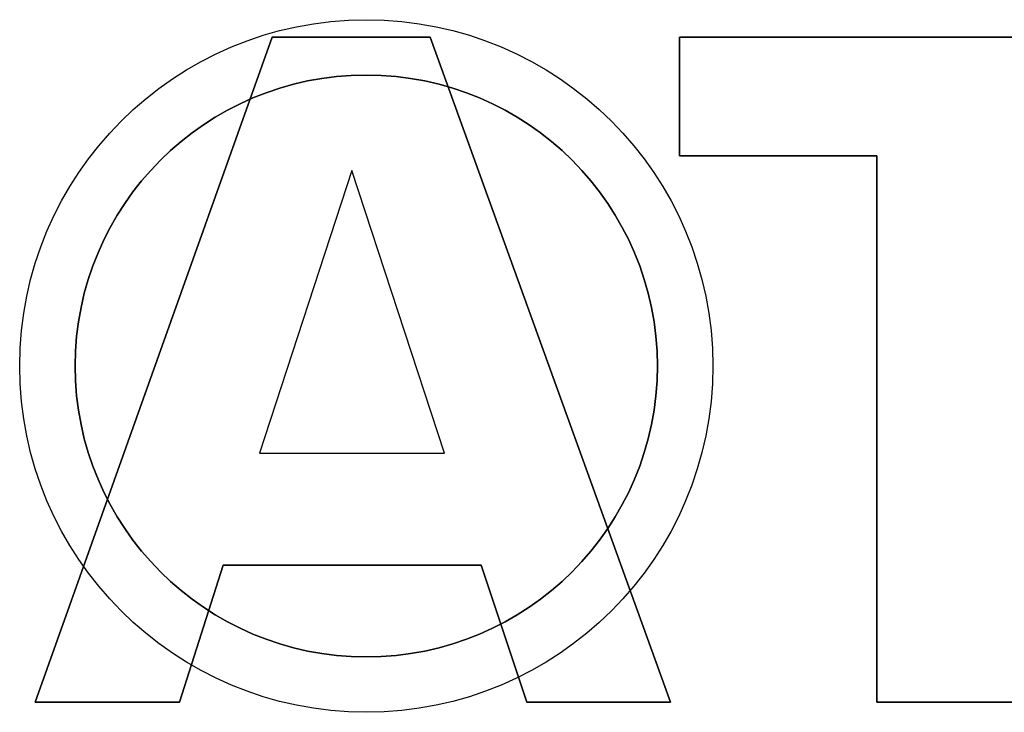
# Model space of a CAD drawing. Extents: x -3.81 to 3.81, y -1.89 to 1.9.
# Tile 122 of 149: x 0.05 to 0.41, y 1.29 to 1.54. Entities that reach past the tile are written whole.
import ezdxf

# ---------------------------------------------------------------- set-up
doc = ezdxf.new("R2010")
doc.units = 0
doc.layers.get('0').update_dxf_attribs({"linetype": 'CONTINUOUS'})

# ---------------------------------------------------------------- blocks, each defined once
blk = doc.blocks.new('*U1')
for p, q in [((0.05811, 1.29366, 4.21), (0.14352, 1.53366, 4.21)), ((0.14352, 1.53366, 4.2098), (0.05811, 1.29366, 4.2098)), ((0.14352, 1.53366, 4.21), (0.20059, 1.53366, 4.21)), ((0.20059, 1.53366, 4.2098), (0.14352, 1.53366, 4.2098)), ((0.20059, 1.53366, 4.21), (0.28717, 1.29366, 4.21)), ((0.28717, 1.29366, 4.2098), (0.20059, 1.53366, 4.2098)), ((0.29049, 1.49086, 4.21), (0.29049, 1.53366, 4.21)), ((0.29049, 1.53366, 4.21), (0.48182, 1.53366, 4.21)), ((0.29049, 1.53366, 4.2098), (0.29049, 1.49086, 4.2098)), ((0.48182, 1.53366, 4.2098), (0.29049, 1.53366, 4.2098)), ((0.36163, 1.49086, 4.21), (0.29049, 1.49086, 4.21)), ((0.29049, 1.49086, 4.2098), (0.36163, 1.49086, 4.2098)), ((0.36163, 1.29366, 4.21), (0.36163, 1.49086, 4.21)), ((0.36163, 1.49086, 4.2098), (0.36163, 1.29366, 4.2098)), ((0.17225, 1.48558, 4.2098), (0.13902, 1.38356, 4.2098)), ((0.17225, 1.48558, 4.21), (0.13902, 1.38356, 4.21)), ((0.20567, 1.38356, 4.2098), (0.17225, 1.48558, 4.2098)), ((0.20567, 1.38356, 4.21), (0.17225, 1.48558, 4.21)), ((0.13902, 1.38356, 4.2098), (0.20567, 1.38356, 4.2098)), ((0.13902, 1.38356, 4.21), (0.20567, 1.38356, 4.21)), ((0.12593, 1.34311, 4.21), (0.1101, 1.29366, 4.21)), ((0.1101, 1.29366, 4.2098), (0.12593, 1.34311, 4.2098)), ((0.21896, 1.34311, 4.21), (0.12593, 1.34311, 4.21)), ((0.12593, 1.34311, 4.2098), (0.21896, 1.34311, 4.2098)), ((0.23537, 1.29366, 4.21), (0.21896, 1.34311, 4.21)), ((0.21896, 1.34311, 4.2098), (0.23537, 1.29366, 4.2098)), ((0.1101, 1.29366, 4.21), (0.05811, 1.29366, 4.21)), ((0.05811, 1.29366, 4.2098), (0.1101, 1.29366, 4.2098)), ((0.28717, 1.29366, 4.21), (0.23537, 1.29366, 4.21)), ((0.23537, 1.29366, 4.2098), (0.28717, 1.29366, 4.2098)), ((0.41107, 1.29366, 4.21), (0.36163, 1.29366, 4.21)), ((0.36163, 1.29366, 4.2098), (0.41107, 1.29366, 4.2098))]:
    blk.add_line(p, q)
at = {"extrusion": (0.942123, -0.335267, 0)}
for p, q in [((0.05811, 1.29366, 4.21), (0.14352, 1.53366, 4.21)), ((0.14352, 1.53366, 4.2098), (0.05811, 1.29366, 4.2098)), ((0.14352, 1.53366, 4.21), (0.14352, 1.53366, 4.2098)), ((0.05811, 1.29366, 4.21), (0.05811, 1.29366, 4.2098))]:
    blk.add_line(p, q, dxfattribs=at)
at = {"extrusion": (0, -1, 0)}
for p, q in [((0.14352, 1.53366, 4.21), (0.20059, 1.53366, 4.21)), ((0.14352, 1.53366, 4.21), (0.14352, 1.53366, 4.2098)), ((0.20059, 1.53366, 4.2098), (0.14352, 1.53366, 4.2098)), ((0.20059, 1.53366, 4.21), (0.20059, 1.53366, 4.2098)), ((0.29049, 1.53366, 4.21), (0.48182, 1.53366, 4.21)), ((0.29049, 1.53366, 4.21), (0.29049, 1.53366, 4.2098)), ((0.48182, 1.53366, 4.2098), (0.29049, 1.53366, 4.2098)), ((0.13902, 1.38356, 4.21), (0.20567, 1.38356, 4.21)), ((0.13902, 1.38356, 4.21), (0.13902, 1.38356, 4.2098)), ((0.13902, 1.38356, 4.2098), (0.20567, 1.38356, 4.2098)), ((0.20567, 1.38356, 4.21), (0.20567, 1.38356, 4.2098))]:
    blk.add_line(p, q, dxfattribs=at)
at = {"extrusion": (-0.940663, -0.339343, 0)}
for p, q in [((0.20059, 1.53366, 4.21), (0.28717, 1.29366, 4.21)), ((0.20059, 1.53366, 4.21), (0.20059, 1.53366, 4.2098)), ((0.28717, 1.29366, 4.2098), (0.20059, 1.53366, 4.2098)), ((0.28717, 1.29366, 4.21), (0.28717, 1.29366, 4.2098))]:
    blk.add_line(p, q, dxfattribs=at)
at = {"extrusion": (1, 0, 0)}
for p, q in [((0.29049, 1.49086, 4.21), (0.29049, 1.53366, 4.21)), ((0.29049, 1.53366, 4.21), (0.29049, 1.53366, 4.2098)), ((0.29049, 1.53366, 4.2098), (0.29049, 1.49086, 4.2098)), ((0.29049, 1.49086, 4.21), (0.29049, 1.49086, 4.2098)), ((0.36163, 1.29366, 4.21), (0.36163, 1.49086, 4.21)), ((0.36163, 1.49086, 4.21), (0.36163, 1.49086, 4.2098)), ((0.36163, 1.49086, 4.2098), (0.36163, 1.29366, 4.2098)), ((0.36163, 1.29366, 4.21), (0.36163, 1.29366, 4.2098))]:
    blk.add_line(p, q, dxfattribs=at)
at = {"extrusion": (0, 1, 0)}
for p, q in [((0.36163, 1.49086, 4.21), (0.29049, 1.49086, 4.21)), ((0.29049, 1.49086, 4.21), (0.29049, 1.49086, 4.2098)), ((0.29049, 1.49086, 4.2098), (0.36163, 1.49086, 4.2098)), ((0.36163, 1.49086, 4.21), (0.36163, 1.49086, 4.2098)), ((0.21896, 1.34311, 4.21), (0.12593, 1.34311, 4.21)), ((0.12593, 1.34311, 4.21), (0.12593, 1.34311, 4.2098)), ((0.12593, 1.34311, 4.2098), (0.21896, 1.34311, 4.2098)), ((0.21896, 1.34311, 4.21), (0.21896, 1.34311, 4.2098)), ((0.1101, 1.29366, 4.21), (0.05811, 1.29366, 4.21)), ((0.05811, 1.29366, 4.21), (0.05811, 1.29366, 4.2098)), ((0.05811, 1.29366, 4.2098), (0.1101, 1.29366, 4.2098)), ((0.1101, 1.29366, 4.21), (0.1101, 1.29366, 4.2098)), ((0.28717, 1.29366, 4.21), (0.23537, 1.29366, 4.21)), ((0.23537, 1.29366, 4.21), (0.23537, 1.29366, 4.2098)), ((0.23537, 1.29366, 4.2098), (0.28717, 1.29366, 4.2098)), ((0.28717, 1.29366, 4.21), (0.28717, 1.29366, 4.2098)), ((0.41107, 1.29366, 4.21), (0.36163, 1.29366, 4.21)), ((0.36163, 1.29366, 4.21), (0.36163, 1.29366, 4.2098)), ((0.36163, 1.29366, 4.2098), (0.41107, 1.29366, 4.2098))]:
    blk.add_line(p, q, dxfattribs=at)
at = {"extrusion": (-0.950846, 0.309663, 0)}
for p, q in [((0.17225, 1.48558, 4.21), (0.13902, 1.38356, 4.21)), ((0.17225, 1.48558, 4.2098), (0.13902, 1.38356, 4.2098)), ((0.17225, 1.48558, 4.21), (0.17225, 1.48558, 4.2098)), ((0.13902, 1.38356, 4.21), (0.13902, 1.38356, 4.2098))]:
    blk.add_line(p, q, dxfattribs=at)
at = {"extrusion": (0.950309, 0.311308, 0)}
for p, q in [((0.20567, 1.38356, 4.21), (0.17225, 1.48558, 4.21)), ((0.17225, 1.48558, 4.21), (0.17225, 1.48558, 4.2098)), ((0.20567, 1.38356, 4.2098), (0.17225, 1.48558, 4.2098)), ((0.20567, 1.38356, 4.21), (0.20567, 1.38356, 4.2098))]:
    blk.add_line(p, q, dxfattribs=at)
at = {"extrusion": (-0.95238, 0.304912, 0)}
for p, q in [((0.12593, 1.34311, 4.21), (0.1101, 1.29366, 4.21)), ((0.1101, 1.29366, 4.2098), (0.12593, 1.34311, 4.2098)), ((0.12593, 1.34311, 4.21), (0.12593, 1.34311, 4.2098)), ((0.1101, 1.29366, 4.21), (0.1101, 1.29366, 4.2098))]:
    blk.add_line(p, q, dxfattribs=at)
at = {"extrusion": (0.949058, 0.315102, 0)}
for p, q in [((0.23537, 1.29366, 4.21), (0.21896, 1.34311, 4.21)), ((0.21896, 1.34311, 4.21), (0.21896, 1.34311, 4.2098)), ((0.21896, 1.34311, 4.2098), (0.23537, 1.29366, 4.2098)), ((0.23537, 1.29366, 4.21), (0.23537, 1.29366, 4.2098))]:
    blk.add_line(p, q, dxfattribs=at)
for centre, radius in [((0.1775, 1.415, -4.049), 0.125), ((0.1775, 1.415, -3.989), 0.125), ((0.1775, 1.415, -4.049), 0.125), ((0.1775, 1.415, -3.989), 0.125), ((0.1775, 1.415, -3.989), 0.105), ((0.1775, 1.415, -3.989), 0.105), ((0.1775, 1.415, -3.909), 0.105)]:
    blk.add_circle(centre, radius)
at = {"extrusion": (0, 0, -1)}
blk.add_circle((-0.1775, 1.415, 3.909), 0.105, dxfattribs=at)

msp = doc.modelspace()

# ---------------------------------------------------------------- block references
msp.add_blockref('*U1', (0, 0))

doc.saveas('drawing.dxf')
